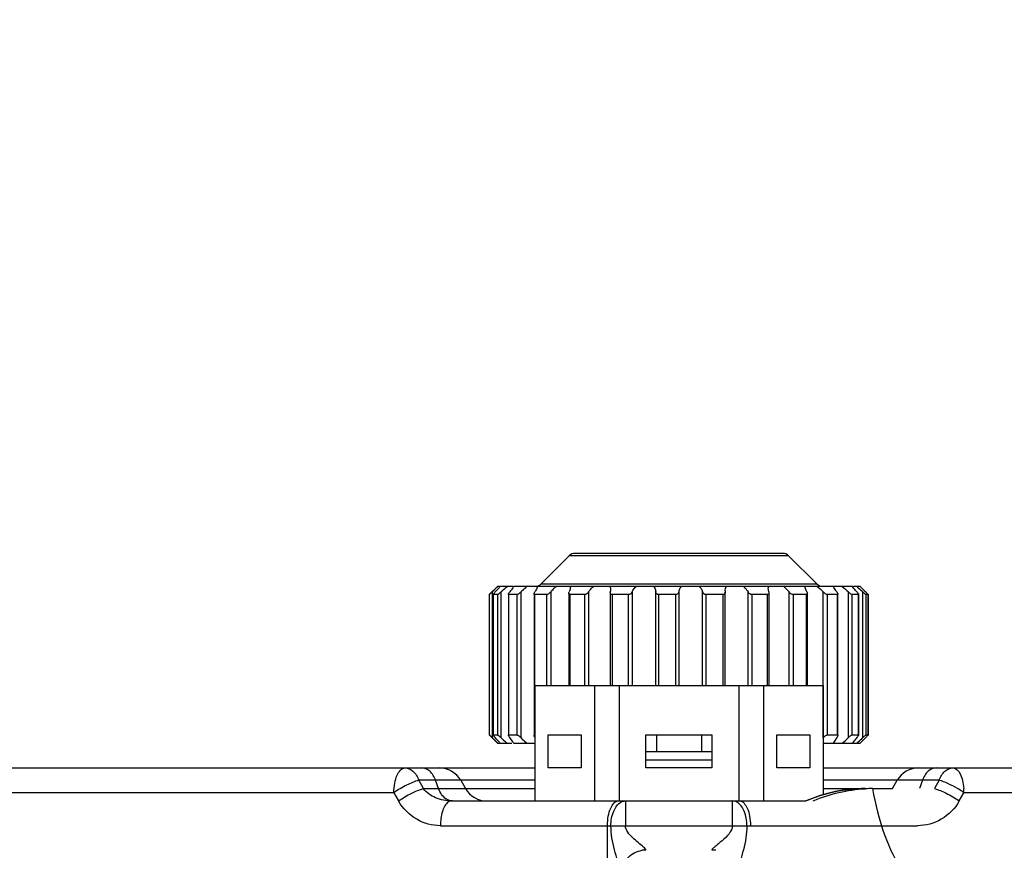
# Model space of a CAD drawing. Header units: millimetres. Extents: x 0 to 420, y 0 to 297.
# Tile 28 of 105: x 94 to 112, y 125 to 141. Entities that reach past the tile are written whole.
import ezdxf

# ---------------------------------------------------------------- set-up
doc = ezdxf.new("R2010")
doc.units = ezdxf.units.MM
doc.header["$LTSCALE"] = 23.1
doc.layers.get('0').update_dxf_attribs({"linetype": 'CONTINUOUS'})
doc.layers.add('DIM_PILOTEES', color=7, linetype='CONTINUOUS')
doc.styles.get("Standard").update_dxf_attribs({"font": 'txt', "width": 0.7})
doc.dimstyles.new('DIMSTYLE_1', dxfattribs={"dimtxt": 2.5, "dimasz": 3.5, "dimexe": 2, "dimexo": 0, "dimtad": 1, "dimlfac": 3.333333, "dimdsep": 46, "dimtxsty": 'Standard', "dimblk": '_FILLED', "dimblk1": '_FILLED', "dimblk2": '_FILLED', "dimcen": 0.09, "dimazin": 2, "dimtp": 0.5, "dimtm": 0.5, "dimtfac": 1, "dimtofl": 0, "dimtmove": 0, "dimatfit": 3, "dimldrblk": '_FILLED', "dimfxl": 0, "dimtolj": 1, "dimarcsym": 0})

# ---------------------------------------------------------------- blocks, each defined once
blk = doc.blocks.new('_FILLED')
at = {"color": 0, "linetype": 'ByBlock'}
blk.add_solid([(0, 0), (-1, 0.1429), (-1, -0.1429)], dxfattribs=at)
blk = doc.blocks.new('*D3')
at = {"layer": 'DIM_PILOTEES', "color": 2, "linetype": 'Continuous'}
for p, q in [((74.357, 100.128), (74.357, 170.375)), ((137.957, 98.666), (137.957, 170.375)), ((74.357, 168.375), (106.157, 168.375)), ((137.957, 168.375), (106.157, 168.375))]:
    blk.add_line(p, q, dxfattribs=at)
at = {"layer": 'DIM_PILOTEES', "color": 2, "linetype": 'Continuous', "xscale": 3.5, "yscale": 3.5, "zscale": 3.5, "rotation": 180}
blk.add_blockref('_FILLED', (74.357, 168.375), dxfattribs=at)
at = {"layer": 'DIM_PILOTEES', "color": 2, "linetype": 'Continuous', "xscale": 3.5, "yscale": 3.5, "zscale": 3.5}
blk.add_blockref('_FILLED', (137.957, 168.375), dxfattribs=at)
at = {"layer": 'DIM_PILOTEES', "color": 2, "linetype": 'Continuous', "insert": (106.157, 171.5), "char_height": 2.5, "width": 8.03571, "attachment_point": 2, "line_spacing_factor": 0.9}
blk.add_mtext('{\\ftxt;\\W0.0001;\\H0.0001;\\~}{\\ftxt;\\W2.1428571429;\\H2.5; }{\\ftxt;\\W0.0001;\\H0.0001;\\~}', dxfattribs=at)

msp = doc.modelspace()

# ---------------------------------------------------------------- linework, layer by layer
at = {"color": 7, "linetype": 'Continuous'}
for p, q in [((104.1634, 130.8306), (103.6513, 130.3185)), ((108.1513, 130.8306), (104.1634, 130.8306)), ((108.0452, 130.8745), (104.2695, 130.8745)), ((108.1513, 130.8306), (108.6634, 130.3185)), ((103.6513, 130.3185), (108.6634, 130.3185)), ((102.8574, 130.2745), (102.7074, 130.1245)), ((102.7074, 130.1245), (102.7074, 127.5745)), ((102.7107, 130.1245), (102.7074, 130.1245)), ((102.7107, 130.1245), (102.7107, 127.5745)), ((102.7631, 130.1738), (102.7631, 127.5253)), ((102.7798, 130.1258), (102.7798, 127.5733)), ((102.7811, 127.5745), (102.7811, 130.1245)), ((102.8569, 130.1245), (102.7811, 130.1245)), ((102.8569, 130.1245), (102.8569, 127.5745)), ((102.8951, 130.2745), (102.8574, 130.2745)), ((103.1427, 130.2745), (102.908, 130.2745)), ((102.9217, 130.1738), (102.9217, 127.5253)), ((103.0575, 130.1245), (103.0575, 127.5745)), ((103.0637, 127.5745), (103.0637, 130.1245)), ((103.2105, 130.1245), (103.0637, 130.1245)), ((103.581, 130.2745), (103.1533, 130.2745)), ((103.2105, 130.1245), (103.2105, 127.5745)), ((103.2837, 130.1738), (103.2837, 127.5253)), ((103.5261, 130.1245), (103.5261, 127.5745)), ((103.5406, 128.4745), (103.5406, 130.1245)), ((103.7492, 130.1245), (103.5406, 130.1245)), ((109.309, 130.2745), (103.5873, 130.2745)), ((103.7492, 130.1245), (103.7492, 128.4745)), ((103.8263, 130.1738), (103.8263, 128.4745)), ((104.1563, 130.1498), (104.1563, 128.4745)), ((104.1819, 128.4745), (104.1819, 130.1245)), ((104.4392, 130.1245), (104.1819, 130.1245)), ((104.1828, 130.2745), (104.1833, 130.2634)), ((104.4392, 130.1245), (104.4392, 128.4745)), ((104.5153, 130.1738), (104.5153, 128.4745)), ((104.9085, 130.163), (104.9095, 130.1738)), ((104.9085, 130.163), (104.9085, 128.4745)), ((104.9474, 128.4745), (104.9474, 130.1245)), ((105.2372, 130.1245), (104.9474, 130.1245)), ((105.2372, 130.1245), (105.2372, 128.4745)), ((105.3074, 130.1738), (105.3074, 128.4745)), ((105.7354, 128.4745), (105.7354, 130.1738)), ((105.7889, 128.4745), (105.7889, 130.1245)), ((106.093, 130.1245), (105.7889, 130.1245)), ((106.093, 130.1245), (106.093, 128.4745)), ((106.153, 130.1738), (106.153, 128.4745)), ((106.5879, 128.4745), (106.5879, 130.1738)), ((106.6536, 128.4745), (106.6536, 130.1245)), ((106.9529, 130.1245), (106.6536, 130.1245)), ((106.9529, 130.1245), (106.9529, 128.4745)), ((106.9985, 130.1873), (106.999, 130.1702)), ((106.999, 128.4745), (106.999, 130.1702)), ((107.4133, 128.4745), (107.4133, 130.1738)), ((107.487, 128.4745), (107.487, 130.1245)), ((107.7627, 130.1245), (107.487, 130.1245)), ((107.7627, 130.1245), (107.7627, 128.4745)), ((107.7948, 128.4745), (107.7948, 130.1562)), ((108.1598, 128.4745), (108.1598, 130.1738)), ((108.237, 128.4745), (108.237, 130.1245)), ((108.4717, 130.1245), (108.237, 130.1245)), ((108.4717, 130.1245), (108.4717, 128.4745)), ((108.4915, 128.4745), (108.4915, 130.144)), ((108.7804, 127.5253), (108.7804, 130.1738)), ((108.8562, 127.5745), (108.8562, 130.1245)), ((109.0353, 130.1245), (108.8562, 130.1245)), ((109.0353, 130.1245), (109.0353, 127.5745)), ((109.0453, 127.5745), (109.0453, 130.1245)), ((109.2363, 127.5253), (109.2363, 130.1738)), ((109.3059, 127.5745), (109.3059, 130.1245)), ((109.4181, 130.1245), (109.3059, 130.1245)), ((109.4533, 130.2745), (109.3328, 130.2745)), ((109.4181, 130.1245), (109.4181, 127.5745)), ((109.4213, 127.5713), (109.4213, 130.1278)), ((109.4987, 127.5253), (109.4987, 130.1738)), ((109.5577, 127.5745), (109.5577, 130.1245)), ((109.5959, 130.1245), (109.5577, 130.1245)), ((109.5961, 130.1247), (109.5959, 130.1245)), ((109.5959, 130.1245), (109.5959, 127.5745)), ((109.5961, 127.5743), (109.5961, 130.1247)), ((103.5361, 128.4745), (103.5361, 126.3745)), ((103.5361, 128.4745), (108.7787, 128.4745)), ((104.6217, 128.4745), (104.6217, 126.3745)), ((105.0717, 128.4745), (105.0717, 126.3745)), ((107.243, 128.4745), (107.243, 126.3745)), ((107.693, 128.4745), (107.693, 126.3745)), ((108.7787, 128.4745), (108.7787, 126.489)), ((102.8574, 127.4245), (102.7074, 127.5745)), ((102.7074, 127.5745), (102.7107, 127.5745)), ((102.7811, 127.5745), (102.8569, 127.5745)), ((102.8574, 127.4245), (103.1213, 127.4245)), ((103.0637, 127.5745), (103.2105, 127.5745)), ((103.1533, 127.4245), (103.5361, 127.4245)), ((103.7789, 126.9745), (103.7789, 127.5745)), ((103.7789, 127.5745), (104.3789, 127.5745)), ((104.3789, 127.5745), (104.3789, 126.9745)), ((105.5574, 126.9745), (105.5574, 127.5745)), ((105.5574, 127.5745), (106.7574, 127.5745)), ((105.7469, 127.5745), (105.7469, 127.2745)), ((106.5679, 127.5745), (106.5679, 127.2745)), ((106.7574, 127.5745), (106.7574, 126.9745)), ((107.9358, 126.9745), (107.9358, 127.5745)), ((107.9358, 127.5745), (108.5358, 127.5745)), ((108.5358, 127.5745), (108.5358, 126.9745)), ((108.7787, 127.4245), (109.309, 127.4245)), ((108.8562, 127.5745), (109.0353, 127.5745)), ((109.3059, 127.5745), (109.4181, 127.5745)), ((109.3105, 127.4245), (109.4533, 127.4245)), ((109.5577, 127.5745), (109.5959, 127.5745)), ((109.5959, 127.5745), (109.5961, 127.5743)), ((105.5574, 127.2745), (106.7574, 127.2745)), ((105.5574, 127.1245), (106.7574, 127.1245)), ((86.0802, 126.9745), (103.5361, 126.9745)), ((104.3789, 126.9745), (103.7789, 126.9745)), ((106.7574, 126.9745), (105.5574, 126.9745)), ((108.5358, 126.9745), (107.9358, 126.9745)), ((108.7787, 126.9745), (126.2345, 126.9745)), ((101.5127, 126.5995), (101.4281, 126.7495)), ((103.5361, 126.7495), (101.4281, 126.7495)), ((101.7881, 126.5995), (101.7324, 126.7495)), ((102.1909, 126.7495), (102.2775, 126.5995)), ((110.8866, 126.7495), (108.7787, 126.7495)), ((110.0373, 126.5995), (110.1239, 126.7495)), ((110.5824, 126.7495), (110.5267, 126.5995)), ((110.8866, 126.7495), (110.8021, 126.5995)), ((101.5127, 126.5995), (103.5361, 126.5995)), ((108.7787, 126.5995), (109.543, 126.5995)), ((109.6768, 126.5995), (110.0373, 126.5995)), ((100.977, 126.5245), (87.3492, 126.5245)), ((100.977, 126.5245), (101.0616, 126.3745)), ((102.0232, 126.3745), (108.4637, 126.3745)), ((105.1857, 126.3745), (105.1857, 125.9245)), ((107.1291, 125.9245), (107.1291, 126.3745)), ((111.2532, 126.3745), (111.3377, 126.5245)), ((124.9656, 126.5245), (111.3377, 126.5245)), ((101.8226, 125.9245), (110.4922, 125.9245)), ((104.858, 112.8745), (104.858, 125.9245))]:
    msp.add_line(p, q, dxfattribs=at)
for centre, radius, start, end in [((104.2695, 130.7245), 0.15, 90, 135), ((108.0452, 130.7245), 0.15, 45, 90), ((103.5452, 130.4245), 0.15, 277.5, 315), ((108.7695, 130.4245), 0.15, 225, 270), ((100.947, 132.0075), 2.5808, 314.38664, 314.72265), ((109.1177, 123.7569), 9.0309, 134.54974, 134.72088), ((108.4283, 124.4573), 8.0482, 134.36534, 134.55), ((104.0353, 130.2634), 0.148, 358.70603, 359.99523), ((106.374, 130.1314), 0.225, 164.32154, 169.12485), ((107.2074, 130.1873), 0.2089, 178.5063, 180.00255), ((107.7501, 130.1562), 0.0447, 356.61784, 0.00462), ((116.2124, 136.7406), 9.3539, 223.73056, 224.59068), ((100.9473, 125.6918), 2.5805, 45.27732, 45.61446), ((109.1614, 133.9861), 9.0929, 225.27872, 225.45317), ((108.3426, 133.1543), 7.9257, 225.45293, 225.64348), ((108.178, 128.0631), 0.8075, 318.05625, 318.24198), ((116.2357, 120.9359), 9.3863, 135.41081, 136.26796), ((101.8012, 126.5245), 0.45, 30, 90), ((110.5136, 126.5245), 0.45, 90, 150), ((102.6672, 126.8245), 0.45, 210, 270), ((109.6768, 123.9115), 2.688, 90.00171, 92.84908), ((110.3391, 126.5246), 0.9986, 359.99759, 4.30814), ((105.5576, 125.0237), 0.4591, 90.0308, 98.85074), ((106.7571, 125.0236), 0.4592, 81.1292, 89.96543)]:
    msp.add_arc(centre, radius, start, end, dxfattribs=at)
for points, knots in [([(102.7523, 130.1632), (102.7475, 130.1585), (102.7385, 130.1498), (102.7276, 130.1394), (102.72, 130.1324), (102.7157, 130.1283), (102.7127, 130.1262), (102.7113, 130.1245), (102.7107, 130.1245)], [0, 0, 0, 0, 0.350904, 0.6634265, 0.7947471, 0.8998395, 0.9705465, 1, 1, 1, 1]), ([(102.7799, 130.1258), (102.7799, 130.1285), (102.7848, 130.1352), (102.7925, 130.1459), (102.8044, 130.1594), (102.813, 130.1689), (102.8177, 130.1738)], [0, 0, 0, 0, 0.1331247, 0.370755, 0.6687357, 1, 1, 1, 1]), ([(102.7811, 130.1245), (102.7808, 130.1245), (102.78, 130.1247), (102.7799, 130.1255), (102.7799, 130.1258)], [0, 0, 0, 0, 0.5012328, 1, 1, 1, 1]), ([(102.8008, 130.2109), (102.8064, 130.2164), (102.8283, 130.2378), (102.8504, 130.259), (102.8669, 130.2745)], [0, 0, 0, 0, 0.2583866, 1, 1, 1, 1]), ([(102.908, 130.2745), (102.9013, 130.2666), (102.872, 130.2323), (102.8415, 130.199), (102.8177, 130.1738)], [0, 0, 0, 0, 0.230335, 1, 1, 1, 1]), ([(102.9217, 130.1738), (102.9159, 130.168), (102.904, 130.1568), (102.8864, 130.1416), (102.8711, 130.1309), (102.8611, 130.1245), (102.8569, 130.1245)], [0, 0, 0, 0, 0.3028469, 0.5952556, 0.8468334, 1, 1, 1, 1]), ([(102.9217, 130.1738), (102.9307, 130.1827), (102.9665, 130.2174), (103.0037, 130.2509), (103.0325, 130.2745)], [0, 0, 0, 0, 0.2523062, 1, 1, 1, 1]), ([(103.0575, 130.1306), (103.0575, 130.1375), (103.0664, 130.153), (103.0759, 130.1662), (103.0821, 130.1738)], [0, 0, 0, 0, 0.409346, 1, 1, 1, 1]), ([(103.0637, 130.1245), (103.062, 130.1245), (103.0584, 130.1254), (103.0575, 130.1291), (103.0575, 130.1306)], [0, 0, 0, 0, 0.5121715, 1, 1, 1, 1]), ([(103.1533, 130.2745), (103.1488, 130.2665), (103.1274, 130.2313), (103.1024, 130.1984), (103.0821, 130.1738)], [0, 0, 0, 0, 0.2241785, 1, 1, 1, 1]), ([(103.2837, 130.1738), (103.2724, 130.1619), (103.2543, 130.1455), (103.2292, 130.1298), (103.2162, 130.1245), (103.2105, 130.1245)], [0, 0, 0, 0, 0.5500713, 0.8076272, 1, 1, 1, 1]), ([(103.2837, 130.1738), (103.2922, 130.1827), (103.3272, 130.2184), (103.3647, 130.2516), (103.3945, 130.2745)], [0, 0, 0, 0, 0.2461163, 1, 1, 1, 1]), ([(103.5261, 130.1388), (103.5261, 130.1414), (103.5281, 130.154), (103.5344, 130.1654), (103.5398, 130.1738)], [0, 0, 0, 0, 0.2088621, 1, 1, 1, 1]), ([(103.5406, 130.1245), (103.5367, 130.1245), (103.5281, 130.1268), (103.5261, 130.1352), (103.5261, 130.1388)], [0, 0, 0, 0, 0.5230473, 1, 1, 1, 1]), ([(103.5831, 130.2601), (103.5808, 130.2531), (103.5693, 130.2229), (103.5533, 130.1947), (103.5398, 130.1738)], [0, 0, 0, 0, 0.2283436, 1, 1, 1, 1]), ([(103.8263, 130.1738), (103.8161, 130.1615), (103.7981, 130.1447), (103.7712, 130.129), (103.7562, 130.1245), (103.7492, 130.1245)], [0, 0, 0, 0, 0.5132683, 0.7753711, 1, 1, 1, 1]), ([(103.8263, 130.1738), (103.8337, 130.1828), (103.8654, 130.2192), (103.9011, 130.2522), (103.9301, 130.2745)], [0, 0, 0, 0, 0.2409461, 1, 1, 1, 1]), ([(104.1563, 130.1498), (104.1563, 130.1517), (104.1569, 130.16), (104.1595, 130.168), (104.162, 130.1738)], [0, 0, 0, 0, 0.2326472, 1, 1, 1, 1]), ([(104.1819, 130.1245), (104.1749, 130.1245), (104.1599, 130.129), (104.1563, 130.1436), (104.1563, 130.1498)], [0, 0, 0, 0, 0.5337364, 1, 1, 1, 1]), ([(104.1832, 130.2601), (104.1831, 130.2532), (104.1804, 130.2235), (104.171, 130.1947), (104.162, 130.1738)], [0, 0, 0, 0, 0.2325521, 1, 1, 1, 1]), ([(104.5153, 130.1738), (104.5071, 130.1612), (104.4853, 130.1387), (104.4551, 130.1245), (104.4392, 130.1245)], [0, 0, 0, 0, 0.4858269, 1, 1, 1, 1]), ([(104.5153, 130.1738), (104.5211, 130.1828), (104.5472, 130.2197), (104.579, 130.2527), (104.6057, 130.2745)], [0, 0, 0, 0, 0.2375082, 1, 1, 1, 1]), ([(104.9474, 130.1245), (104.9365, 130.1245), (104.9144, 130.1323), (104.9085, 130.1539), (104.9085, 130.163)], [0, 0, 0, 0, 0.5429453, 1, 1, 1, 1]), ([(105.3074, 130.1738), (105.302, 130.1612), (105.2829, 130.1369), (105.2532, 130.1245), (105.2372, 130.1245)], [0, 0, 0, 0, 0.4628737, 1, 1, 1, 1]), ([(105.3074, 130.1738), (105.3114, 130.1828), (105.3297, 130.2198), (105.3558, 130.253), (105.3787, 130.2745)], [0, 0, 0, 0, 0.2372539, 1, 1, 1, 1]), ([(105.7008, 130.2745), (105.7061, 130.267), (105.7245, 130.2362), (105.7337, 130.2003), (105.7354, 130.1738)], [0, 0, 0, 0, 0.2572275, 1, 1, 1, 1]), ([(105.7889, 130.1245), (105.7745, 130.1245), (105.7466, 130.1354), (105.7362, 130.1621), (105.7354, 130.1738)], [0, 0, 0, 0, 0.5502993, 1, 1, 1, 1]), ([(106.153, 130.1738), (106.1507, 130.1617), (106.1367, 130.1357), (106.1081, 130.1245), (106.093, 130.1245)], [0, 0, 0, 0, 0.4500451, 1, 1, 1, 1]), ([(106.1574, 130.1922), (106.1594, 130.1994), (106.1693, 130.229), (106.1855, 130.2564), (106.2007, 130.2745)], [0, 0, 0, 0, 0.2426894, 1, 1, 1, 1]), ([(106.528, 130.2745), (106.5351, 130.2671), (106.5606, 130.2371), (106.5792, 130.2014), (106.5879, 130.1738)], [0, 0, 0, 0, 0.263979, 1, 1, 1, 1]), ([(106.6536, 130.1245), (106.6379, 130.1245), (106.6087, 130.1362), (106.5918, 130.1614), (106.5879, 130.1738)], [0, 0, 0, 0, 0.5452137, 1, 1, 1, 1]), ([(106.9963, 130.1536), (106.9936, 130.1458), (106.9822, 130.1297), (106.9629, 130.1245), (106.9529, 130.1245)], [0, 0, 0, 0, 0.4502672, 1, 1, 1, 1]), ([(107.3318, 130.2745), (107.3404, 130.267), (107.3718, 130.2371), (107.398, 130.2018), (107.4133, 130.1738)], [0, 0, 0, 0, 0.2642794, 1, 1, 1, 1]), ([(107.487, 130.1245), (107.4789, 130.1245), (107.4487, 130.1315), (107.424, 130.1543), (107.4133, 130.1738)], [0, 0, 0, 0, 0.2666665, 1, 1, 1, 1]), ([(107.7947, 130.1536), (107.7943, 130.1464), (107.7886, 130.1297), (107.7712, 130.1245), (107.7627, 130.1245)], [0, 0, 0, 0, 0.4579428, 1, 1, 1, 1]), ([(107.7919, 130.1738), (107.7902, 130.1794), (107.7842, 130.2008), (107.781, 130.2232), (107.781, 130.2397)], [0, 0, 0, 0, 0.2608235, 1, 1, 1, 1]), ([(108.0619, 130.2745), (108.0715, 130.267), (108.1073, 130.2366), (108.1391, 130.2016), (108.1598, 130.1738)], [0, 0, 0, 0, 0.2607782, 1, 1, 1, 1]), ([(108.237, 130.1245), (108.2214, 130.1245), (108.1914, 130.1396), (108.1691, 130.1613), (108.1598, 130.1738)], [0, 0, 0, 0, 0.5000911, 1, 1, 1, 1]), ([(108.4822, 130.1738), (108.4775, 130.1824), (108.4616, 130.2142), (108.4499, 130.2488), (108.4478, 130.2745)], [0, 0, 0, 0, 0.275323, 1, 1, 1, 1]), ([(108.4915, 130.144), (108.4915, 130.1392), (108.4888, 130.1278), (108.4771, 130.1245), (108.4717, 130.1245)], [0, 0, 0, 0, 0.4716127, 1, 1, 1, 1]), ([(108.4822, 130.1738), (108.4836, 130.1712), (108.4882, 130.1619), (108.4915, 130.1515), (108.4915, 130.144)], [0, 0, 0, 0, 0.2782859, 1, 1, 1, 1]), ([(108.6722, 130.2745), (108.6823, 130.2669), (108.7206, 130.2359), (108.756, 130.2012), (108.7804, 130.1738)], [0, 0, 0, 0, 0.255312, 1, 1, 1, 1]), ([(108.8562, 130.1245), (108.8498, 130.1245), (108.8357, 130.1294), (108.8095, 130.1451), (108.7913, 130.1617), (108.7804, 130.1738)], [0, 0, 0, 0, 0.2093266, 0.469279, 1, 1, 1, 1]), ([(109.0264, 130.1738), (109.02, 130.1824), (108.9974, 130.2143), (108.9773, 130.2483), (108.9666, 130.2745)], [0, 0, 0, 0, 0.2749263, 1, 1, 1, 1]), ([(109.0264, 130.1738), (109.0314, 130.167), (109.0393, 130.1548), (109.0452, 130.1406), (109.0453, 130.1343)], [0, 0, 0, 0, 0.5714977, 1, 1, 1, 1]), ([(109.0453, 130.1343), (109.0453, 130.1318), (109.0439, 130.126), (109.038, 130.1245), (109.0353, 130.1245)], [0, 0, 0, 0, 0.4824856, 1, 1, 1, 1]), ([(109.3059, 130.1245), (109.3009, 130.1245), (109.2893, 130.1303), (109.2656, 130.1459), (109.2478, 130.1621), (109.2363, 130.1738)], [0, 0, 0, 0, 0.1738883, 0.4286061, 1, 1, 1, 1]), ([(109.3903, 130.1738), (109.3826, 130.1825), (109.3542, 130.215), (109.3271, 130.2487), (109.309, 130.2745)], [0, 0, 0, 0, 0.2696544, 1, 1, 1, 1]), ([(109.3903, 130.1738), (109.3979, 130.1653), (109.4082, 130.1531), (109.418, 130.1376), (109.4214, 130.1307), (109.4213, 130.1278)], [0, 0, 0, 0, 0.6090293, 0.8448292, 1, 1, 1, 1]), ([(109.3905, 130.2745), (109.3995, 130.2667), (109.4363, 130.234), (109.472, 130.2), (109.4987, 130.1738)], [0, 0, 0, 0, 0.2415565, 1, 1, 1, 1]), ([(109.4213, 130.1278), (109.4213, 130.1269), (109.4209, 130.125), (109.4189, 130.1245), (109.4181, 130.1245)], [0, 0, 0, 0, 0.4929343, 1, 1, 1, 1]), ([(109.5577, 130.1245), (109.5565, 130.1245), (109.5534, 130.1263), (109.5454, 130.1315), (109.5328, 130.1421), (109.5161, 130.157), (109.5045, 130.168), (109.4987, 130.1738)], [0, 0, 0, 0, 0.0465911, 0.1311327, 0.3790697, 0.6802347, 1, 1, 1, 1]), ([(109.5511, 130.1738), (109.5564, 130.1684), (109.5665, 130.1581), (109.5785, 130.1456), (109.5867, 130.1366), (109.5915, 130.1313), (109.5942, 130.1275), (109.5961, 130.1255), (109.5961, 130.1247)], [0, 0, 0, 0, 0.3402548, 0.6480951, 0.7797772, 0.8885236, 0.964712, 1, 1, 1, 1]), ([(102.7107, 127.5745), (102.7113, 127.5745), (102.7127, 127.5729), (102.7157, 127.5708), (102.72, 127.5667), (102.7276, 127.5597), (102.7385, 127.5493), (102.7475, 127.5406), (102.7523, 127.5359)], [0, 0, 0, 0, 0.0294972, 0.1002391, 0.2052952, 0.3365902, 0.6490893, 1, 1, 1, 1]), ([(102.7799, 127.5733), (102.7799, 127.5736), (102.78, 127.5744), (102.7808, 127.5745), (102.7811, 127.5745)], [0, 0, 0, 0, 0.4983946, 1, 1, 1, 1]), ([(102.8177, 127.5253), (102.813, 127.5302), (102.8044, 127.5397), (102.7925, 127.5531), (102.7848, 127.5639), (102.7799, 127.5705), (102.7799, 127.5733)], [0, 0, 0, 0, 0.3312448, 0.6292566, 0.8668688, 1, 1, 1, 1]), ([(102.8016, 127.4874), (102.8072, 127.4819), (102.8288, 127.4608), (102.8506, 127.4399), (102.8669, 127.4245)], [0, 0, 0, 0, 0.2583572, 1, 1, 1, 1]), ([(102.908, 127.4245), (102.9013, 127.4325), (102.872, 127.4668), (102.8415, 127.5001), (102.8177, 127.5253)], [0, 0, 0, 0, 0.2303321, 1, 1, 1, 1]), ([(102.8569, 127.5745), (102.8611, 127.5745), (102.8711, 127.5681), (102.8864, 127.5575), (102.904, 127.5422), (102.9159, 127.5311), (102.9217, 127.5253)], [0, 0, 0, 0, 0.1532547, 0.4047957, 0.6971587, 1, 1, 1, 1]), ([(102.9217, 127.5253), (102.9307, 127.5164), (102.9665, 127.4816), (103.0037, 127.4482), (103.0325, 127.4245)], [0, 0, 0, 0, 0.2523117, 1, 1, 1, 1]), ([(103.0575, 127.5685), (103.0575, 127.57), (103.0583, 127.5737), (103.062, 127.5745), (103.0637, 127.5745)], [0, 0, 0, 0, 0.4877764, 1, 1, 1, 1]), ([(103.0821, 127.5253), (103.0759, 127.5329), (103.0664, 127.5461), (103.0575, 127.5616), (103.0575, 127.5685)], [0, 0, 0, 0, 0.5906269, 1, 1, 1, 1]), ([(103.1533, 127.4245), (103.1488, 127.4326), (103.1274, 127.4678), (103.1024, 127.5006), (103.0821, 127.5253)], [0, 0, 0, 0, 0.2241766, 1, 1, 1, 1]), ([(103.2105, 127.5745), (103.2162, 127.5745), (103.2292, 127.5693), (103.2543, 127.5536), (103.2724, 127.5372), (103.2837, 127.5253)], [0, 0, 0, 0, 0.1924713, 0.4499761, 1, 1, 1, 1]), ([(103.2837, 127.5253), (103.2922, 127.5163), (103.3272, 127.4807), (103.3647, 127.4475), (103.3945, 127.4245)], [0, 0, 0, 0, 0.2461218, 1, 1, 1, 1]), ([(103.5261, 127.5603), (103.5261, 127.5633), (103.5272, 127.5698), (103.533, 127.5734), (103.536, 127.574)], [0, 0, 0, 0, 0.5027342, 1, 1, 1, 1]), ([(103.5359, 127.5317), (103.5344, 127.5342), (103.5298, 127.5431), (103.5261, 127.5531), (103.5261, 127.5603)], [0, 0, 0, 0, 0.2857662, 1, 1, 1, 1]), ([(108.7804, 127.5253), (108.7913, 127.5374), (108.8095, 127.554), (108.8357, 127.5697), (108.8498, 127.5745), (108.8562, 127.5745)], [0, 0, 0, 0, 0.5307667, 0.7907763, 1, 1, 1, 1]), ([(109.0264, 127.5253), (109.02, 127.5166), (108.9974, 127.4848), (108.9773, 127.4508), (108.9666, 127.4245)], [0, 0, 0, 0, 0.2749347, 1, 1, 1, 1]), ([(109.0453, 127.5648), (109.0452, 127.5584), (109.0393, 127.5442), (109.0314, 127.532), (109.0264, 127.5253)], [0, 0, 0, 0, 0.428483, 1, 1, 1, 1]), ([(109.0353, 127.5745), (109.038, 127.5745), (109.0439, 127.5731), (109.0453, 127.5672), (109.0453, 127.5648)], [0, 0, 0, 0, 0.5175718, 1, 1, 1, 1]), ([(109.2363, 127.5253), (109.2478, 127.537), (109.2656, 127.5532), (109.2893, 127.5688), (109.3009, 127.5745), (109.3059, 127.5745)], [0, 0, 0, 0, 0.5714432, 0.8262052, 1, 1, 1, 1]), ([(109.3903, 127.5253), (109.3826, 127.5166), (109.3542, 127.484), (109.3271, 127.4503), (109.309, 127.4245)], [0, 0, 0, 0, 0.2696615, 1, 1, 1, 1]), ([(109.4213, 127.5713), (109.4214, 127.5684), (109.418, 127.5615), (109.4082, 127.5459), (109.3979, 127.5338), (109.3903, 127.5253)], [0, 0, 0, 0, 0.1551297, 0.3909446, 1, 1, 1, 1]), ([(109.3905, 127.4245), (109.3995, 127.4323), (109.4363, 127.4651), (109.472, 127.4991), (109.4987, 127.5253)], [0, 0, 0, 0, 0.2415527, 1, 1, 1, 1]), ([(109.4181, 127.5745), (109.4189, 127.5745), (109.4209, 127.5741), (109.4213, 127.5721), (109.4213, 127.5713)], [0, 0, 0, 0, 0.5068694, 1, 1, 1, 1]), ([(109.4987, 127.5253), (109.5045, 127.531), (109.5161, 127.5421), (109.5328, 127.5569), (109.5454, 127.5675), (109.5534, 127.5727), (109.5565, 127.5745), (109.5577, 127.5745)], [0, 0, 0, 0, 0.3197702, 0.6209825, 0.8689475, 0.9534533, 1, 1, 1, 1]), ([(109.5961, 127.5743), (109.5961, 127.5736), (109.5942, 127.5715), (109.5915, 127.5677), (109.5867, 127.5625), (109.5785, 127.5535), (109.5665, 127.541), (109.5564, 127.5307), (109.5511, 127.5253)], [0, 0, 0, 0, 0.0353447, 0.1115251, 0.2202593, 0.3519512, 0.6597443, 1, 1, 1, 1]), ([(100.977, 126.5245), (100.977, 126.5822), (100.9875, 126.6927), (101.0276, 126.8524), (101.1131, 126.9745), (101.1776, 126.9745)], [0, 0, 0, 0, 0.3332593, 0.6268035, 1, 1, 1, 1]), ([(101.1776, 126.9745), (101.2298, 126.9745), (101.3467, 126.918), (101.4054, 126.8107), (101.4281, 126.7495)], [0, 0, 0, 0, 0.4445068, 1, 1, 1, 1]), ([(101.7324, 126.7495), (101.7097, 126.8107), (101.651, 126.918), (101.5341, 126.9745), (101.4819, 126.9745)], [0, 0, 0, 0, 0.5554932, 1, 1, 1, 1]), ([(110.8329, 126.9745), (110.7806, 126.9745), (110.6638, 126.918), (110.6051, 126.8107), (110.5824, 126.7495)], [0, 0, 0, 0, 0.4445068, 1, 1, 1, 1]), ([(110.8866, 126.7495), (110.9093, 126.8107), (110.968, 126.918), (111.0849, 126.9745), (111.1371, 126.9745)], [0, 0, 0, 0, 0.5554932, 1, 1, 1, 1]), ([(111.1371, 126.9745), (111.193, 126.9745), (111.2723, 126.8792), (111.316, 126.7429), (111.3311, 126.6494), (111.3349, 126.5996)], [0, 0, 0, 0, 0.3754634, 0.6640707, 1, 1, 1, 1]), ([(101.4281, 126.7495), (101.3519, 126.7289), (101.1961, 126.6614), (101.0503, 126.5761), (100.977, 126.5245)], [0, 0, 0, 0, 0.4686582, 1, 1, 1, 1]), ([(111.2209, 126.5996), (111.1639, 126.6332), (111.0552, 126.6899), (110.9408, 126.7349), (110.8866, 126.7495)], [0, 0, 0, 0, 0.5411839, 1, 1, 1, 1]), ([(101.0616, 126.3745), (101.1369, 126.4275), (101.2829, 126.5126), (101.4389, 126.5796), (101.5127, 126.5995)], [0, 0, 0, 0, 0.5464937, 1, 1, 1, 1]), ([(102.0232, 126.3745), (101.925, 126.3745), (101.7324, 126.4099), (101.5685, 126.5257), (101.5127, 126.5995)], [0, 0, 0, 0, 0.5146112, 1, 1, 1, 1]), ([(101.9883, 126.3814), (101.967, 126.3873), (101.8739, 126.4307), (101.8155, 126.5257), (101.7881, 126.5995)], [0, 0, 0, 0, 0.2193768, 1, 1, 1, 1]), ([(108.463, 126.3765), (108.6335, 126.4494), (108.9885, 126.5615), (109.359, 126.5995), (109.543, 126.5995)], [0, 0, 0, 0, 0.5018927, 1, 1, 1, 1]), ([(109.543, 126.5995), (109.3594, 126.5995), (108.9897, 126.5615), (108.6355, 126.4494), (108.4653, 126.3764)], [0, 0, 0, 0, 0.4980058, 1, 1, 1, 1]), ([(108.5991, 126.3764), (108.7487, 126.4406), (109.0586, 126.5428), (109.3818, 126.5882), (109.5432, 126.5962)], [0, 0, 0, 0, 0.5018849, 1, 1, 1, 1]), ([(109.6768, 126.5995), (109.7249, 126.3139), (109.8242, 125.9055), (110.031, 125.4164), (110.153, 125.208), (110.2187, 125.1158)], [0, 0, 0, 0, 0.5464566, 0.7865695, 1, 1, 1, 1]), ([(110.8021, 126.5995), (110.8758, 126.5796), (111.0318, 126.5126), (111.1778, 126.4275), (111.2532, 126.3745)], [0, 0, 0, 0, 0.4535063, 1, 1, 1, 1]), ([(111.3377, 126.5245), (111.3286, 126.531), (111.2904, 126.5572), (111.2511, 126.5818), (111.2209, 126.5996)], [0, 0, 0, 0, 0.2418679, 1, 1, 1, 1]), ([(101.8226, 125.9245), (101.6733, 125.9245), (101.3627, 126.0075), (101.1382, 126.2386), (101.0616, 126.3745)], [0, 0, 0, 0, 0.4889375, 1, 1, 1, 1]), ([(101.9614, 126.3527), (101.9381, 126.3358), (101.8956, 126.2815), (101.8376, 126.1385), (101.8226, 126.0116), (101.8226, 125.9245)], [0, 0, 0, 0, 0.1870915, 0.4339847, 1, 1, 1, 1]), ([(104.858, 125.9245), (104.858, 125.9822), (104.8684, 126.0927), (104.9085, 126.2524), (104.994, 126.3745), (105.0585, 126.3745)], [0, 0, 0, 0, 0.3332605, 0.6268017, 1, 1, 1, 1]), ([(104.9215, 125.9245), (104.9215, 126.0143), (104.9463, 126.1742), (105.0427, 126.3186), (105.104, 126.3525)], [0, 0, 0, 0, 0.5616484, 1, 1, 1, 1]), ([(107.3932, 125.9245), (107.3932, 126.0143), (107.3684, 126.1742), (107.272, 126.3186), (107.2107, 126.3525)], [0, 0, 0, 0, 0.5616484, 1, 1, 1, 1]), ([(107.2562, 126.3745), (107.3207, 126.3745), (107.4062, 126.2524), (107.4463, 126.0927), (107.4568, 125.9822), (107.4568, 125.9245)], [0, 0, 0, 0, 0.3731983, 0.6667395, 1, 1, 1, 1]), ([(111.2532, 126.3745), (111.1766, 126.2386), (110.9521, 126.0075), (110.6415, 125.9245), (110.4922, 125.9245)], [0, 0, 0, 0, 0.5110639, 1, 1, 1, 1]), ([(105.0956, 125.1066), (105.0808, 125.1661), (105.0406, 125.2915), (104.9834, 125.4883), (104.9344, 125.7015), (104.9221, 125.8499), (104.9215, 125.9245)], [0, 0, 0, 0, 0.2191758, 0.4703686, 0.7329887, 1, 1, 1, 1]), ([(105.5134, 125.5346), (105.449, 125.5918), (105.3426, 125.6718), (105.2233, 125.7978), (105.1857, 125.8833), (105.1857, 125.9245)], [0, 0, 0, 0, 0.4958213, 0.7627182, 1, 1, 1, 1]), ([(107.129, 125.9245), (107.129, 125.8717), (107.0692, 125.7647), (106.9651, 125.6718), (106.8784, 125.5991), (106.8203, 125.5523), (106.7825, 125.5164), (106.7574, 125.4931), (106.7574, 125.4828)], [0, 0, 0, 0, 0.2695061, 0.5729716, 0.7191295, 0.8479842, 0.9471975, 1, 1, 1, 1]), ([(107.3932, 125.9245), (107.3923, 125.7767), (107.3526, 125.5592), (107.274, 125.2916), (107.234, 125.1661), (107.2191, 125.1066)], [0, 0, 0, 0, 0.5290874, 0.7805787, 1, 1, 1, 1]), ([(105.113, 125.1101), (105.1275, 125.2003), (105.2182, 125.3765), (105.3957, 125.4631), (105.487, 125.4773)], [0, 0, 0, 0, 0.4972945, 1, 1, 1, 1]), ([(105.5574, 125.4828), (105.5574, 125.4908), (105.5397, 125.5097), (105.5244, 125.5248), (105.5134, 125.5346)], [0, 0, 0, 0, 0.3515594, 1, 1, 1, 1])]:
    msp.add_open_spline(points, degree=3, knots=knots, dxfattribs=at)
for points in [[(103.5873, 130.2745), (103.5861, 130.2697), (103.5847, 130.2649), (103.5831, 130.2601)], [(104.9024, 130.2745), (104.9101, 130.2556), (104.9134, 130.2346), (104.9134, 130.2142)], [(104.9134, 130.2142), (104.9134, 130.2006), (104.912, 130.1871), (104.9095, 130.1738)], [(106.999, 130.1702), (106.999, 130.1646), (106.9981, 130.1589), (106.9963, 130.1536)], [(106.9985, 130.1928), (106.9993, 130.2209), (107.0062, 130.2499), (107.0199, 130.2745)], [(107.781, 130.2397), (107.781, 130.2514), (107.7822, 130.2632), (107.785, 130.2745)], [(107.7919, 130.1738), (107.7937, 130.1681), (107.7948, 130.1622), (107.7948, 130.1562)], [(109.1246, 130.2745), (109.164, 130.2435), (109.2011, 130.2095), (109.2363, 130.1738)], [(109.1246, 127.4245), (109.164, 127.4555), (109.2011, 127.4896), (109.2363, 127.5253)], [(101.9916, 126.3689), (101.9808, 126.3651), (101.9706, 126.3594), (101.9614, 126.3527)], [(102.0386, 126.3745), (102.0217, 126.3745), (102.0046, 126.3769), (101.9883, 126.3814)], [(102.0232, 126.3745), (102.0125, 126.3745), (102.0017, 126.3725), (101.9916, 126.3689)], [(105.104, 126.3525), (105.1287, 126.3662), (105.1575, 126.3745), (105.1857, 126.3745)], [(107.2107, 126.3525), (107.186, 126.3662), (107.1573, 126.3745), (107.1291, 126.3745)]]:
    msp.add_open_spline(points, degree=3, dxfattribs=at)

# ---------------------------------------------------------------- dimensions: what is measured, and where the dimension line sits
at = {"layer": 'DIM_PILOTEES', "color": 2, "linetype": 'Continuous'}
dim = msp.add_linear_dim(base=(137.9574, 168.3745), p1=(74.3574, 100.1284), p2=(137.9574, 98.666), text='{\\ftxt;\\W0.0001;\\H0.0001;\\~}{\\ftxt;\\W2.1428571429;\\H2.5; }{\\ftxt;\\W0.0001;\\H0.0001;\\~}', dimstyle='DIMSTYLE_1', dxfattribs=at)
dim.commit()
dim.dimension.update_dxf_attribs({"geometry": '*D3', "text_midpoint": (105.8002, 168.3745), "dimtype": 160})

doc.saveas('drawing.dxf')
